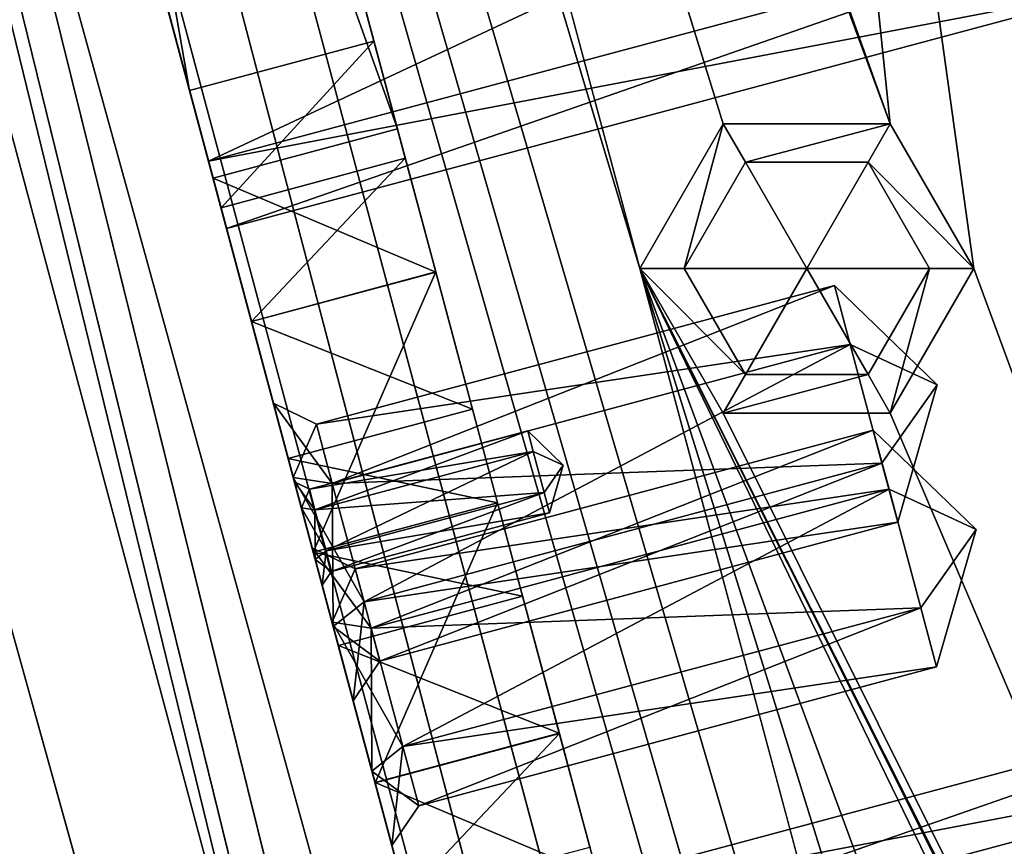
# Model space of a CAD drawing. Header units: inches. Extents: x -12.5 to 12.5, y -27.4 to 0.
# Tile 51 of 136: x -8.8 to -7.7, y -14.5 to -13.6. Entities that reach past the tile are written whole.
import ezdxf

# ---------------------------------------------------------------- set-up
doc = ezdxf.new("R2010")
doc.units = ezdxf.units.IN
doc.header["$LTSCALE"] = 52.148148
doc.header["$MEASUREMENT"] = 0
for name, color, linetype in [('1', 7, 'CONTINUOUS'), ('106', 7, 'CONTINUOUS'), ('109', 7, 'CONTINUOUS'), ('1166', 7, 'CONTINUOUS'), ('120', 7, 'CONTINUOUS'), ('123', 7, 'CONTINUOUS'), ('124', 7, 'CONTINUOUS'), ('128', 7, 'CONTINUOUS'), ('129', 7, 'CONTINUOUS'), ('130', 7, 'CONTINUOUS'), ('138', 7, 'CONTINUOUS'), ('139', 7, 'CONTINUOUS'), ('157', 7, 'CONTINUOUS'), ('158', 7, 'CONTINUOUS'), ('176', 7, 'CONTINUOUS'), ('177', 7, 'CONTINUOUS'), ('194', 7, 'CONTINUOUS'), ('195', 7, 'CONTINUOUS'), ('2', 7, 'CONTINUOUS'), ('20', 7, 'CONTINUOUS'), ('219', 7, 'CONTINUOUS'), ('221', 7, 'CONTINUOUS'), ('395', 7, 'CONTINUOUS'), ('396', 7, 'CONTINUOUS'), ('397', 7, 'CONTINUOUS'), ('398', 7, 'CONTINUOUS'), ('399', 7, 'CONTINUOUS'), ('400', 7, 'CONTINUOUS'), ('443', 7, 'CONTINUOUS'), ('444', 7, 'CONTINUOUS'), ('445', 7, 'CONTINUOUS'), ('446', 7, 'CONTINUOUS'), ('447', 7, 'CONTINUOUS'), ('448', 7, 'CONTINUOUS'), ('593', 7, 'CONTINUOUS'), ('594', 7, 'CONTINUOUS'), ('595', 7, 'CONTINUOUS'), ('596', 7, 'CONTINUOUS'), ('597', 7, 'CONTINUOUS'), ('598', 7, 'CONTINUOUS'), ('6', 7, 'CONTINUOUS'), ('689', 7, 'CONTINUOUS'), ('690', 7, 'CONTINUOUS'), ('691', 7, 'CONTINUOUS'), ('692', 7, 'CONTINUOUS'), ('693', 7, 'CONTINUOUS'), ('694', 7, 'CONTINUOUS'), ('9', 7, 'CONTINUOUS')]:
    doc.layers.add(name, color=color, linetype=linetype)

msp = doc.modelspace()

# ---------------------------------------------------------------- linework, layer by layer
at = {"layer": '1', "linetype": 'Continuous'}
for points in [[(-4.9442, -27.303), (-10.025, -1.988), (-12.2412, -0.07), (-4.9442, -27.303)], [(-9.9625, -2.0963), (-10.025, -1.988), (-4.9442, -27.303), (-9.9625, -2.0963)], [(-9.8375, -2.0963), (-9.9625, -2.0963), (-4.9442, -27.303), (-9.8375, -2.0963)], [(-9.2875, -2.209), (-9.8375, -2.0963), (-4.9442, -27.303), (-9.2875, -2.209)], [(-9.1703, -2.4918), (-9.2875, -2.209), (-4.9442, -27.303), (-9.1703, -2.4918)], [(-8.8655, -3.784), (-9.1703, -2.4918), (-4.9442, -27.303), (-8.8655, -3.784)], [(-8.7483, -4.0668), (-8.8655, -3.784), (-4.9442, -27.303), (-8.7483, -4.0668)], [(-8.4435, -5.359), (-8.7483, -4.0668), (-4.9442, -27.303), (-8.4435, -5.359)], [(-8.3263, -5.6418), (-8.4435, -5.359), (-4.9442, -27.303), (-8.3263, -5.6418)], [(-8.0215, -6.934), (-8.3263, -5.6418), (-4.9442, -27.303), (-8.0215, -6.934)], [(-7.9043, -7.2168), (-8.0215, -6.934), (-4.9442, -27.303), (-7.9043, -7.2168)], [(-7.5995, -8.509), (-7.9043, -7.2168), (-4.9442, -27.303), (-7.5995, -8.509)]]:
    msp.add_3dface(points, dxfattribs=at)
at = {"layer": '106', "color": 9, "linetype": 'Continuous', "true_color": 0xbfc4ba}
for points in [[(-11.9432, -1.1333, -3.07), (-5.1445, -26.5063, -3.07), (-12.1412, -1.1863, -3.07), (-11.9432, -1.1333, -3.07)], [(-12.1412, -1.1863, -3.07), (-5.1445, -26.5063, -3.07), (-5.3425, -26.5593, -3.07), (-12.1412, -1.1863, -3.07)]]:
    msp.add_3dface(points, dxfattribs=at)
at = {"layer": '109', "linetype": 'Continuous'}
for points in [[(-11.9432, -1.1333, -3.3), (-5.1445, -26.5063, -3.3), (-11.9432, -1.1333, -3.07), (-11.9432, -1.1333, -3.3)], [(-5.1445, -26.5063, -3.3), (-5.1445, -26.5063, -3.07), (-11.9432, -1.1333, -3.07), (-5.1445, -26.5063, -3.3)]]:
    msp.add_3dface(points, dxfattribs=at)
at = {"layer": '1166', "linetype": 'Continuous'}
for points in [[(-8.0261, -11.8753, -0.3935), (-7.9831, -11.8638, -0.375), (-6.7908, -16.4856, -0.3935), (-8.0261, -11.8753, -0.3935)], [(-7.9831, -11.8638, -0.375), (-6.7478, -16.4741, -0.375), (-6.7908, -16.4856, -0.3935), (-7.9831, -11.8638, -0.375)], [(-6.8086, -16.4904, -0.438), (-8.044, -11.8801, -0.438), (-8.0261, -11.8753, -0.3935), (-6.8086, -16.4904, -0.438)], [(-6.8086, -16.4904, -0.438), (-8.0261, -11.8753, -0.3935), (-6.7908, -16.4856, -0.3935), (-6.8086, -16.4904, -0.438)]]:
    msp.add_3dface(points, dxfattribs=at)
at = {"layer": '120', "linetype": 'Continuous'}
for points in [[(-5.3425, -26.5593, -3.3), (-12.1412, -1.1863, -3.3), (-5.3425, -26.5593, -3.07), (-5.3425, -26.5593, -3.3)], [(-12.1412, -1.1863, -3.3), (-12.1412, -1.1863, -3.07), (-5.3425, -26.5593, -3.07), (-12.1412, -1.1863, -3.3)]]:
    msp.add_3dface(points, dxfattribs=at)
at = {"layer": '123', "linetype": 'Continuous'}
for points in [[(-5.4393, -27.2804, -2.782), (-12.1072, 0, -2.782), (-12.5, -0.9296, -2.782), (-5.4393, -27.2804, -2.782)], [(-5.3186, -27.373, -2.782), (-4.7726, -27.373, -2.782), (-12.1072, 0, -2.782), (-5.3186, -27.373, -2.782)], [(-5.3186, -27.373, -2.782), (-12.1072, 0, -2.782), (-5.3947, -27.3472, -2.782), (-5.3186, -27.373, -2.782)], [(-12.1072, 0, -2.782), (-5.4393, -27.2804, -2.782), (-5.3947, -27.3472, -2.782), (-12.1072, 0, -2.782)]]:
    msp.add_3dface(points, dxfattribs=at)
at = {"layer": '124', "linetype": 'Continuous'}
for points in [[(-12.26, 0, -2.482), (-4.9254, -27.373, -2.482), (-11.7724, -1.8198, -2.3915), (-12.26, 0, -2.482)], [(-4.9442, -27.303), (-12.2412, -0.07), (-4.9442, -27.303, -0.25), (-4.9442, -27.303)], [(-12.2412, -0.07), (-9.2389, -11.275, -0.3911), (-8.4367, -14.2689, -0.3911), (-12.2412, -0.07)], [(-8.3949, -14.4249, -0.3911), (-12.2412, -0.07), (-8.4367, -14.2689, -0.3911), (-8.3949, -14.4249, -0.3911)], [(-12.2412, -0.07), (-8.3949, -14.4249, -0.3911), (-7.5927, -17.4188, -0.3911), (-12.2412, -0.07)], [(-7.5509, -17.5748, -0.3911), (-12.2412, -0.07), (-7.5927, -17.4188, -0.3911), (-7.5509, -17.5748, -0.3911)], [(-12.2412, -0.07), (-7.5509, -17.5748, -0.3911), (-6.7486, -20.5687, -0.3911), (-12.2412, -0.07)], [(-6.7068, -20.7247, -0.3911), (-12.2412, -0.07), (-6.7486, -20.5687, -0.3911), (-6.7068, -20.7247, -0.3911)], [(-12.2412, -0.07), (-6.7068, -20.7247, -0.3911), (-5.9046, -23.7186, -0.3911), (-12.2412, -0.07)], [(-5.8628, -23.8745, -0.3911), (-12.2412, -0.07), (-5.9046, -23.7186, -0.3911), (-5.8628, -23.8745, -0.3911)], [(-12.2412, -0.07), (-5.8628, -23.8745, -0.3911), (-5.0606, -26.8684, -0.3911), (-12.2412, -0.07)], [(-5.0188, -27.0244, -0.3911), (-12.2412, -0.07), (-5.0606, -26.8684, -0.3911), (-5.0188, -27.0244, -0.3911)], [(-12.2412, -0.07), (-5.0188, -27.0244, -0.3911), (-4.9777, -27.178, -0.25), (-12.2412, -0.07)], [(-4.9442, -27.303, -0.25), (-12.2412, -0.07), (-4.9777, -27.178, -0.25), (-4.9442, -27.303, -0.25)], [(-11.7724, -1.8198, -2.3915), (-4.9254, -27.373, -2.482), (-11.7579, -1.8739, -2.3915), (-11.7724, -1.8198, -2.3915)], [(-11.7579, -1.8739, -2.3915), (-4.9254, -27.373, -2.482), (-10.1206, -7.9843, -2.3915), (-11.7579, -1.8739, -2.3915)], [(-10.1206, -7.9843, -2.3915), (-4.9254, -27.373, -2.482), (-10.1061, -8.0384, -2.3915), (-10.1206, -7.9843, -2.3915)], [(-10.1061, -8.0384, -2.3915), (-4.9254, -27.373, -2.482), (-8.4688, -14.1489, -2.3915), (-10.1061, -8.0384, -2.3915)], [(-10.0989, -8.0655, -2.343), (-10.1061, -8.0384, -2.3915), (-8.4688, -14.1489, -2.3915), (-10.0989, -8.0655, -2.343)], [(-9.9736, -8.533, -2.225), (-10.0989, -8.0655, -2.343), (-8.4688, -14.1489, -2.3915), (-9.9736, -8.533, -2.225)], [(-9.456, -10.4648, -2.225), (-9.9736, -8.533, -2.225), (-8.4688, -14.1489, -2.3915), (-9.456, -10.4648, -2.225)], [(-9.1296, -11.6829, -2.225), (-9.456, -10.4648, -2.225), (-8.4688, -14.1489, -2.3915), (-9.1296, -11.6829, -2.225)], [(-9.2389, -11.275, -0.3911), (-9.218, -11.353, -0.531), (-8.5614, -13.8034, -1.03), (-9.2389, -11.275, -0.3911)], [(-9.2389, -11.275, -0.3911), (-8.4576, -14.1909, -0.531), (-8.4367, -14.2689, -0.3911), (-9.2389, -11.275, -0.3911)], [(-8.4576, -14.1909, -0.531), (-9.2389, -11.275, -0.3911), (-8.4773, -14.1172, -0.7261), (-8.4576, -14.1909, -0.531)], [(-9.2389, -11.275, -0.3911), (-8.4982, -14.0392, -0.866), (-8.4773, -14.1172, -0.7261), (-9.2389, -11.275, -0.3911)], [(-8.4982, -14.0392, -0.866), (-9.2389, -11.275, -0.3911), (-8.5211, -13.9536, -1.0463), (-8.4982, -14.0392, -0.866)], [(-8.5211, -13.9536, -1.0463), (-9.2389, -11.275, -0.3911), (-8.5614, -13.8034, -1.03), (-8.5211, -13.9536, -1.0463)], [(-8.5614, -13.8034, -1.03), (-9.218, -11.353, -0.531), (-9.1954, -11.4373, -1.03), (-8.5614, -13.8034, -1.03)], [(-8.586, -13.7117, -1.53), (-9.1708, -11.5289, -1.53), (-8.6119, -13.6147, -1.725), (-8.586, -13.7117, -1.53)], [(-8.6119, -13.6147, -2.225), (-9.1296, -11.6829, -2.225), (-8.4688, -14.1489, -2.3915), (-8.6119, -13.6147, -2.225)], [(-8.586, -13.7117, -1.53), (-8.6119, -13.6147, -1.725), (-8.5662, -13.7855, -1.7982), (-8.586, -13.7117, -1.53)], [(-8.5662, -13.7855, -2.1518), (-8.6119, -13.6147, -2.225), (-8.4688, -14.1489, -2.3915), (-8.5662, -13.7855, -2.1518)], [(-8.5531, -13.8344, -1.5408), (-8.586, -13.7117, -1.53), (-8.5662, -13.7855, -1.7982), (-8.5531, -13.8344, -1.5408)], [(-8.5472, -13.8562, -1.975), (-8.5531, -13.8344, -1.5408), (-8.5662, -13.7855, -1.7982), (-8.5472, -13.8562, -1.975)], [(-8.5472, -13.8562, -1.975), (-8.5662, -13.7855, -2.1518), (-8.4688, -14.1489, -2.3915), (-8.5472, -13.8562, -1.975)], [(-8.5212, -13.9535, -1.573), (-8.5531, -13.8344, -1.5408), (-8.5472, -13.8562, -1.975), (-8.5212, -13.9535, -1.573)], [(-8.5212, -13.9535, -1.573), (-8.5472, -13.8562, -1.975), (-8.4761, -14.1218, -2.343), (-8.5212, -13.9535, -1.573)], [(-8.4761, -14.1218, -2.343), (-8.5472, -13.8562, -1.975), (-8.4688, -14.1489, -2.3915), (-8.4761, -14.1218, -2.343)], [(-8.4564, -14.1952, -1.616), (-8.5212, -13.9535, -1.573), (-8.4688, -14.1489, -2.2945), (-8.4564, -14.1952, -1.616)], [(-8.5212, -13.9535, -1.573), (-8.4761, -14.1218, -2.343), (-8.4688, -14.1489, -2.2945), (-8.5212, -13.9535, -1.573)], [(-8.4826, -14.0973, -1.0945), (-8.4982, -14.0392, -0.866), (-8.5211, -13.9536, -1.0463), (-8.4826, -14.0973, -1.0945)], [(-8.4773, -14.1172, -1.0059), (-8.4982, -14.0392, -0.866), (-8.4826, -14.0973, -1.0945), (-8.4773, -14.1172, -1.0059)], [(-8.4564, -14.1952, -1.116), (-8.4773, -14.1172, -1.0059), (-8.4826, -14.0973, -1.0945), (-8.4564, -14.1952, -1.116)], [(-8.4355, -14.2732, -0.7261), (-8.4576, -14.1909, -0.531), (-8.4773, -14.1172, -0.7261), (-8.4355, -14.2732, -0.7261)], [(-8.4355, -14.2732, -1.0059), (-8.4773, -14.1172, -1.0059), (-8.4564, -14.1952, -1.116), (-8.4355, -14.2732, -1.0059)], [(-8.4688, -14.1489, -2.3915), (-4.9254, -27.373, -2.482), (-8.4543, -14.203, -2.3915), (-8.4688, -14.1489, -2.3915)], [(-8.4543, -14.203, -2.2945), (-8.4564, -14.1952, -1.616), (-8.4688, -14.1489, -2.2945), (-8.4543, -14.203, -2.2945)], [(-8.4367, -14.2689, -0.6709), (-8.4576, -14.1909, -0.531), (-8.4355, -14.2732, -0.7261), (-8.4367, -14.2689, -0.6709)], [(-8.3916, -14.437, -1.573), (-8.4564, -14.1952, -1.616), (-8.4471, -14.23, -2.343), (-8.3916, -14.437, -1.573)], [(-8.4471, -14.23, -2.343), (-8.4564, -14.1952, -1.616), (-8.4543, -14.203, -2.2945), (-8.4471, -14.23, -2.343)], [(-8.4301, -14.2932, -1.0945), (-8.4355, -14.2732, -1.0059), (-8.4564, -14.1952, -1.116), (-8.4301, -14.2932, -1.0945)], [(-8.4543, -14.203, -2.3915), (-4.9254, -27.373, -2.482), (-8.4471, -14.23, -2.343), (-8.4543, -14.203, -2.3915)], [(-8.4471, -14.23, -2.343), (-4.9254, -27.373, -2.482), (-6.817, -20.3134, -2.3915), (-8.4471, -14.23, -2.343)], [(-8.3503, -14.5913, -1.975), (-8.3916, -14.437, -1.573), (-8.4471, -14.23, -2.343), (-8.3503, -14.5913, -1.975)], [(-8.3313, -14.662, -2.1518), (-8.3503, -14.5913, -1.975), (-8.4471, -14.23, -2.343), (-8.3313, -14.662, -2.1518)], [(-8.2856, -14.8328, -2.225), (-8.3313, -14.662, -2.1518), (-8.4471, -14.23, -2.343), (-8.2856, -14.8328, -2.225)], [(-8.2856, -14.8328, -2.225), (-8.4471, -14.23, -2.343), (-6.817, -20.3134, -2.3915), (-8.2856, -14.8328, -2.225)], [(-8.3949, -14.4249, -0.6709), (-8.4367, -14.2689, -0.6709), (-8.4146, -14.3512, -0.866), (-8.3949, -14.4249, -0.6709)], [(-8.4146, -14.3512, -0.866), (-8.4367, -14.2689, -0.6709), (-8.4355, -14.2732, -0.7261), (-8.4146, -14.3512, -0.866)], [(-8.4146, -14.3512, -0.866), (-8.4355, -14.2732, -1.0059), (-8.4301, -14.2932, -1.0945), (-8.4146, -14.3512, -0.866)], [(-8.3916, -14.4369, -1.0463), (-8.4146, -14.3512, -0.866), (-8.4301, -14.2932, -1.0945), (-8.3916, -14.4369, -1.0463)], [(-8.3949, -14.4249, -0.6709), (-8.4146, -14.3512, -0.866), (-8.3916, -14.4369, -1.0463), (-8.3949, -14.4249, -0.6709)], [(-8.374, -14.5029, -0.531), (-8.3949, -14.4249, -0.6709), (-8.3916, -14.4369, -1.0463), (-8.374, -14.5029, -0.531)], [(-8.3949, -14.4249, -0.3911), (-8.374, -14.5029, -0.531), (-7.7174, -16.9532, -1.03), (-8.3949, -14.4249, -0.3911)], [(-8.3949, -14.4249, -0.3911), (-7.6136, -17.3408, -0.531), (-7.5927, -17.4188, -0.3911), (-8.3949, -14.4249, -0.3911)], [(-7.6136, -17.3408, -0.531), (-8.3949, -14.4249, -0.3911), (-7.6333, -17.2671, -0.7261), (-7.6136, -17.3408, -0.531)], [(-8.3949, -14.4249, -0.3911), (-7.6542, -17.1891, -0.866), (-7.6333, -17.2671, -0.7261), (-8.3949, -14.4249, -0.3911)], [(-7.6542, -17.1891, -0.866), (-8.3949, -14.4249, -0.3911), (-7.6771, -17.1035, -1.0463), (-7.6542, -17.1891, -0.866)], [(-7.6771, -17.1035, -1.0463), (-8.3949, -14.4249, -0.3911), (-7.7174, -16.9532, -1.03), (-7.6771, -17.1035, -1.0463)], [(-8.3514, -14.5871, -1.03), (-8.374, -14.5029, -0.531), (-8.3916, -14.4369, -1.0463), (-8.3514, -14.5871, -1.03)], [(-8.3597, -14.5561, -1.5408), (-8.3916, -14.437, -1.573), (-8.3503, -14.5913, -1.975), (-8.3597, -14.5561, -1.5408)], [(-7.7174, -16.9532, -1.03), (-8.374, -14.5029, -0.531), (-8.3514, -14.5871, -1.03), (-7.7174, -16.9532, -1.03)]]:
    msp.add_3dface(points, dxfattribs=at)
at = {"layer": '128', "color": 253, "linetype": 'Continuous', "true_color": 0xaab2c4}
for points in [[(-4.7726, -27.373, -2.782), (-4.7726, -27.373, -2.482), (-12.1072, 0, -2.482), (-4.7726, -27.373, -2.782)], [(-4.7726, -27.373, -2.782), (-12.1072, 0, -2.482), (-12.1072, 0, -2.782), (-4.7726, -27.373, -2.782)]]:
    msp.add_3dface(points, dxfattribs=at)
at = {"layer": '129', "linetype": 'Continuous'}
for points in [[(-4.9254, -27.373, -2.482), (-12.26, 0, -2.482), (-12.1072, 0, -2.482), (-4.9254, -27.373, -2.482)], [(-4.7726, -27.373, -2.482), (-4.9254, -27.373, -2.482), (-12.1072, 0, -2.482), (-4.7726, -27.373, -2.482)]]:
    msp.add_3dface(points, dxfattribs=at)
at = {"layer": '130', "color": 253, "linetype": 'Continuous', "true_color": 0xaab2c4}
for points in [[(-8.3682, -13.7516, -1.03), (-9.0022, -11.3855, -1.03), (-8.3928, -13.6599, -1.53), (-8.3682, -13.7516, -1.03)], [(-8.3928, -13.6599, -1.53), (-9.0022, -11.3855, -1.03), (-8.9777, -11.4771, -1.53), (-8.3928, -13.6599, -1.53)], [(-8.3599, -13.7826, -1.5408), (-8.3682, -13.7516, -1.03), (-8.3928, -13.6599, -1.53), (-8.3599, -13.7826, -1.5408)], [(-8.328, -13.9018, -1.0463), (-8.3682, -13.7516, -1.03), (-8.328, -13.9017, -1.573), (-8.328, -13.9018, -1.0463)], [(-8.328, -13.9017, -1.573), (-8.3682, -13.7516, -1.03), (-8.3599, -13.7826, -1.5408), (-8.328, -13.9017, -1.573)], [(-8.2632, -14.1435, -1.616), (-8.328, -13.9018, -1.0463), (-8.328, -13.9017, -1.573), (-8.2632, -14.1435, -1.616)], [(-8.2895, -14.0455, -1.0945), (-8.328, -13.9018, -1.0463), (-8.2632, -14.1435, -1.616), (-8.2895, -14.0455, -1.0945)], [(-8.2632, -14.1435, -1.116), (-8.2895, -14.0455, -1.0945), (-8.2632, -14.1435, -1.616), (-8.2632, -14.1435, -1.116)], [(-8.237, -14.2415, -1.0945), (-8.2632, -14.1435, -1.116), (-8.1984, -14.3853, -1.573), (-8.237, -14.2415, -1.0945)], [(-8.1984, -14.3853, -1.573), (-8.2632, -14.1435, -1.116), (-8.2632, -14.1435, -1.616), (-8.1984, -14.3853, -1.573)], [(-8.1985, -14.3851, -1.0463), (-8.237, -14.2415, -1.0945), (-8.1984, -14.3853, -1.573), (-8.1985, -14.3851, -1.0463)], [(-8.1582, -14.5354, -1.03), (-8.1985, -14.3851, -1.0463), (-8.1665, -14.5044, -1.5408), (-8.1582, -14.5354, -1.03)], [(-8.1665, -14.5044, -1.5408), (-8.1985, -14.3851, -1.0463), (-8.1984, -14.3853, -1.573), (-8.1665, -14.5044, -1.5408)]]:
    msp.add_3dface(points, dxfattribs=at)
at = {"layer": '138', "linetype": 'Continuous'}
for points in [[(-9.1708, -11.5289, -1.53), (-8.586, -13.7117, -1.53), (-8.9777, -11.4771, -1.53), (-9.1708, -11.5289, -1.53)], [(-8.586, -13.7117, -1.53), (-8.3928, -13.6599, -1.53), (-8.9777, -11.4771, -1.53), (-8.586, -13.7117, -1.53)]]:
    msp.add_3dface(points, dxfattribs=at)
at = {"layer": '139', "linetype": 'Continuous'}
for points in [[(-8.5212, -13.9535, -1.573), (-8.4564, -14.1952, -1.616), (-8.328, -13.9017, -1.573), (-8.5212, -13.9535, -1.573)], [(-8.4564, -14.1952, -1.616), (-8.2632, -14.1435, -1.616), (-8.328, -13.9017, -1.573), (-8.4564, -14.1952, -1.616)], [(-8.4564, -14.1952, -1.616), (-8.3916, -14.437, -1.573), (-8.2632, -14.1435, -1.616), (-8.4564, -14.1952, -1.616)], [(-8.3916, -14.437, -1.573), (-8.1984, -14.3853, -1.573), (-8.2632, -14.1435, -1.616), (-8.3916, -14.437, -1.573)]]:
    msp.add_3dface(points, dxfattribs=at)
at = {"layer": '157', "linetype": 'Continuous'}
for points in [[(-8.4826, -14.0973, -1.0945), (-8.2895, -14.0455, -1.0945), (-8.2632, -14.1435, -1.116), (-8.4826, -14.0973, -1.0945)], [(-8.4564, -14.1952, -1.116), (-8.4826, -14.0973, -1.0945), (-8.2632, -14.1435, -1.116), (-8.4564, -14.1952, -1.116)], [(-8.4564, -14.1952, -1.116), (-8.2632, -14.1435, -1.116), (-8.237, -14.2415, -1.0945), (-8.4564, -14.1952, -1.116)], [(-8.4301, -14.2932, -1.0945), (-8.4564, -14.1952, -1.116), (-8.237, -14.2415, -1.0945), (-8.4301, -14.2932, -1.0945)]]:
    msp.add_3dface(points, dxfattribs=at)
at = {"layer": '158', "linetype": 'Continuous'}
for points in [[(-9.1954, -11.4373, -1.03), (-9.0022, -11.3855, -1.03), (-8.3682, -13.7516, -1.03), (-9.1954, -11.4373, -1.03)], [(-8.5614, -13.8034, -1.03), (-9.1954, -11.4373, -1.03), (-8.3682, -13.7516, -1.03), (-8.5614, -13.8034, -1.03)]]:
    msp.add_3dface(points, dxfattribs=at)
at = {"layer": '176', "linetype": 'Continuous'}
for points in [[(-8.5614, -13.8034, -1.03), (-8.3682, -13.7516, -1.03), (-8.328, -13.9018, -1.0463), (-8.5614, -13.8034, -1.03)], [(-8.5211, -13.9536, -1.0463), (-8.5614, -13.8034, -1.03), (-8.328, -13.9018, -1.0463), (-8.5211, -13.9536, -1.0463)], [(-8.5211, -13.9536, -1.0463), (-8.328, -13.9018, -1.0463), (-8.2895, -14.0455, -1.0945), (-8.5211, -13.9536, -1.0463)], [(-8.4826, -14.0973, -1.0945), (-8.5211, -13.9536, -1.0463), (-8.2895, -14.0455, -1.0945), (-8.4826, -14.0973, -1.0945)]]:
    msp.add_3dface(points, dxfattribs=at)
at = {"layer": '177', "linetype": 'Continuous'}
for points in [[(-8.4301, -14.2932, -1.0945), (-8.237, -14.2415, -1.0945), (-8.1985, -14.3851, -1.0463), (-8.4301, -14.2932, -1.0945)], [(-8.3916, -14.4369, -1.0463), (-8.4301, -14.2932, -1.0945), (-8.1985, -14.3851, -1.0463), (-8.3916, -14.4369, -1.0463)], [(-8.3916, -14.4369, -1.0463), (-8.1985, -14.3851, -1.0463), (-8.1582, -14.5354, -1.03), (-8.3916, -14.4369, -1.0463)], [(-8.3514, -14.5871, -1.03), (-8.3916, -14.4369, -1.0463), (-8.1582, -14.5354, -1.03), (-8.3514, -14.5871, -1.03)]]:
    msp.add_3dface(points, dxfattribs=at)
at = {"layer": '194', "linetype": 'Continuous'}
for points in [[(-8.586, -13.7117, -1.53), (-8.5531, -13.8344, -1.5408), (-8.3928, -13.6599, -1.53), (-8.586, -13.7117, -1.53)], [(-8.5531, -13.8344, -1.5408), (-8.3599, -13.7826, -1.5408), (-8.3928, -13.6599, -1.53), (-8.5531, -13.8344, -1.5408)], [(-8.5531, -13.8344, -1.5408), (-8.5212, -13.9535, -1.573), (-8.3599, -13.7826, -1.5408), (-8.5531, -13.8344, -1.5408)], [(-8.5212, -13.9535, -1.573), (-8.328, -13.9017, -1.573), (-8.3599, -13.7826, -1.5408), (-8.5212, -13.9535, -1.573)]]:
    msp.add_3dface(points, dxfattribs=at)
at = {"layer": '195', "linetype": 'Continuous'}
for points in [[(-8.3916, -14.437, -1.573), (-8.3597, -14.5561, -1.5408), (-8.1984, -14.3853, -1.573), (-8.3916, -14.437, -1.573)], [(-8.3597, -14.5561, -1.5408), (-8.1665, -14.5044, -1.5408), (-8.1984, -14.3853, -1.573), (-8.3597, -14.5561, -1.5408)]]:
    msp.add_3dface(points, dxfattribs=at)
at = {"layer": '2', "linetype": 'Continuous'}
for points in [[(-12.1412, -1.1863, -3.3), (-5.3425, -26.5593, -3.3), (-12.5, -0.9296, -3.3), (-12.1412, -1.1863, -3.3)], [(-12.5, -0.9296, -3.3), (-5.3425, -26.5593, -3.3), (-5.4393, -27.2804, -3.3), (-12.5, -0.9296, -3.3)], [(-5.1445, -26.5063, -3.3), (-11.9432, -1.1333, -3.3), (-5.581, -23.348, -3.3), (-5.1445, -26.5063, -3.3)], [(-11.9432, -1.1333, -3.3), (-8.958, -10.748, -3.3), (-8.114, -13.898, -3.3), (-11.9432, -1.1333, -3.3)], [(-11.9432, -1.1333, -3.3), (-8.114, -13.898, -3.3), (-7.27, -17.048, -3.3), (-11.9432, -1.1333, -3.3)], [(-11.9432, -1.1333, -3.3), (-7.27, -17.048, -3.3), (-6.426, -20.198, -3.3), (-11.9432, -1.1333, -3.3)], [(-11.9432, -1.1333, -3.3), (-6.426, -20.198, -3.3), (-5.581, -23.348, -3.3), (-11.9432, -1.1333, -3.3)], [(-8.958, -10.748, -3.3), (-8.8705, -10.8996, -3.3), (-7.8515, -13.7464, -3.3), (-8.958, -10.748, -3.3)], [(-8.114, -13.898, -3.3), (-8.958, -10.748, -3.3), (-8.0265, -13.7464, -3.3), (-8.114, -13.898, -3.3)], [(-8.0265, -13.7464, -3.3), (-8.958, -10.748, -3.3), (-7.8515, -13.7464, -3.3), (-8.0265, -13.7464, -3.3)], [(-8.8705, -10.8996, -3.3), (-8.044, -11.8801, -3.3), (-7.8515, -13.7464, -3.3), (-8.8705, -10.8996, -3.3)], [(-8.044, -11.8801, -3.3), (-6.8086, -16.4904, -3.3), (-7.764, -13.898, -3.3), (-8.044, -11.8801, -3.3)], [(-8.044, -11.8801, -3.3), (-7.764, -13.898, -3.3), (-7.8515, -13.7464, -3.3), (-8.044, -11.8801, -3.3)], [(-6.7995, -16.5207, -3.3), (-6.7503, -16.7042, -3.3), (-8.114, -13.898, -3.3), (-6.7995, -16.5207, -3.3)], [(-8.114, -13.898, -3.3), (-6.7503, -16.7042, -3.3), (-7.0075, -16.8964, -3.3), (-8.114, -13.898, -3.3)], [(-6.8043, -16.5056, -3.3), (-6.7995, -16.5207, -3.3), (-8.114, -13.898, -3.3), (-6.8043, -16.5056, -3.3)], [(-6.8086, -16.4904, -3.3), (-6.8043, -16.5056, -3.3), (-8.114, -13.898, -3.3), (-6.8086, -16.4904, -3.3)], [(-8.0265, -14.0496, -3.3), (-6.8086, -16.4904, -3.3), (-8.114, -13.898, -3.3), (-8.0265, -14.0496, -3.3)], [(-7.27, -17.048, -3.3), (-8.114, -13.898, -3.3), (-7.1825, -16.8964, -3.3), (-7.27, -17.048, -3.3)], [(-7.1825, -16.8964, -3.3), (-8.114, -13.898, -3.3), (-7.0075, -16.8964, -3.3), (-7.1825, -16.8964, -3.3)], [(-7.764, -13.898, -3.3), (-6.8086, -16.4904, -3.3), (-7.8515, -14.0496, -3.3), (-7.764, -13.898, -3.3)], [(-7.8515, -14.0496, -3.3), (-6.8086, -16.4904, -3.3), (-8.0265, -14.0496, -3.3), (-7.8515, -14.0496, -3.3)]]:
    msp.add_3dface(points, dxfattribs=at)
at = {"layer": '20', "linetype": 'Continuous'}
for points in [[(-6.8086, -16.4904, -3.3), (-8.044, -11.8801, -3.3), (-6.8086, -16.4904, -2.225), (-6.8086, -16.4904, -3.3)], [(-8.044, -11.8801, -3.3), (-7.6026, -13.5273, -2.1518), (-7.3867, -14.3331, -1.975), (-8.044, -11.8801, -3.3)], [(-6.8086, -16.4904, -2.225), (-8.044, -11.8801, -3.3), (-7.322, -14.5746, -2.225), (-6.8086, -16.4904, -2.225)], [(-7.322, -14.5746, -2.225), (-8.044, -11.8801, -3.3), (-7.3677, -14.4038, -2.1518), (-7.322, -14.5746, -2.225)], [(-7.3677, -14.4038, -2.1518), (-8.044, -11.8801, -3.3), (-7.3867, -14.3331, -1.975), (-7.3677, -14.4038, -2.1518)], [(-8.044, -11.8801, -1.725), (-8.044, -11.8801, -0.438), (-6.8086, -16.4904, -0.438), (-8.044, -11.8801, -1.725)], [(-7.6483, -13.3565, -1.725), (-8.044, -11.8801, -1.725), (-6.8086, -16.4904, -0.438), (-7.6483, -13.3565, -1.725)]]:
    msp.add_3dface(points, dxfattribs=at)
at = {"layer": '219', "linetype": 'Continuous'}
for points in [[(-7.6483, -13.3565, -2.225), (-8.6119, -13.6147, -2.225), (-8.5662, -13.7855, -2.1518), (-7.6483, -13.3565, -2.225)], [(-7.6026, -13.5273, -2.1518), (-7.6483, -13.3565, -2.225), (-8.5662, -13.7855, -2.1518), (-7.6026, -13.5273, -2.1518)], [(-8.6119, -13.6147, -1.725), (-7.6026, -13.5273, -1.7982), (-8.5662, -13.7855, -1.7982), (-8.6119, -13.6147, -1.725)], [(-7.6026, -13.5273, -1.7982), (-7.5836, -13.598, -1.975), (-8.5662, -13.7855, -1.7982), (-7.6026, -13.5273, -1.7982)], [(-7.6026, -13.5273, -2.1518), (-8.5662, -13.7855, -2.1518), (-8.5472, -13.8562, -1.975), (-7.6026, -13.5273, -2.1518)], [(-7.5836, -13.598, -1.975), (-7.6026, -13.5273, -2.1518), (-8.5472, -13.8562, -1.975), (-7.5836, -13.598, -1.975)], [(-7.5836, -13.598, -1.975), (-8.5472, -13.8562, -1.975), (-8.5662, -13.7855, -1.7982), (-7.5836, -13.598, -1.975)]]:
    msp.add_3dface(points, dxfattribs=at)
at = {"layer": '221', "linetype": 'Continuous'}
for points in [[(-7.3867, -14.3331, -1.975), (-7.3677, -14.4038, -1.7982), (-8.3503, -14.5913, -1.975), (-7.3867, -14.3331, -1.975)], [(-7.3867, -14.3331, -1.975), (-8.3503, -14.5913, -1.975), (-8.3313, -14.662, -2.1518), (-7.3867, -14.3331, -1.975)], [(-7.3677, -14.4038, -2.1518), (-7.3867, -14.3331, -1.975), (-8.3313, -14.662, -2.1518), (-7.3677, -14.4038, -2.1518)], [(-7.3677, -14.4038, -1.7982), (-8.3313, -14.662, -1.7982), (-8.3503, -14.5913, -1.975), (-7.3677, -14.4038, -1.7982)], [(-7.3677, -14.4038, -2.1518), (-8.3313, -14.662, -2.1518), (-8.2856, -14.8328, -2.225), (-7.3677, -14.4038, -2.1518)], [(-7.3677, -14.4038, -1.7982), (-7.322, -14.5746, -1.725), (-8.3313, -14.662, -1.7982), (-7.3677, -14.4038, -1.7982)], [(-7.322, -14.5746, -2.225), (-7.3677, -14.4038, -2.1518), (-8.2856, -14.8328, -2.225), (-7.322, -14.5746, -2.225)]]:
    msp.add_3dface(points, dxfattribs=at)
at = {"layer": '395', "linetype": 'Continuous'}
for points in [[(-7.8528, -14.1295, -0.6423), (-7.7616, -14.1716, -0.531), (-7.8695, -14.0675, -0.531), (-7.8528, -14.1295, -0.6423)], [(-7.8196, -14.2537, -0.6423), (-7.7616, -14.1716, -0.531), (-7.8528, -14.1295, -0.6423), (-7.8196, -14.2537, -0.6423)], [(-7.8029, -14.3157, -0.531), (-7.7616, -14.1716, -0.531), (-7.8196, -14.2537, -0.6423), (-7.8029, -14.3157, -0.531)]]:
    msp.add_3dface(points, dxfattribs=at)
at = {"layer": '396', "linetype": 'Continuous'}
for points in [[(-8.3957, -14.275, -0.6423), (-7.8695, -14.0675, -0.531), (-8.4124, -14.2129, -0.531), (-8.3957, -14.275, -0.6423)], [(-7.8528, -14.1295, -0.6423), (-7.8695, -14.0675, -0.531), (-8.3957, -14.275, -0.6423), (-7.8528, -14.1295, -0.6423)], [(-8.3625, -14.3991, -0.6423), (-7.8528, -14.1295, -0.6423), (-8.3957, -14.275, -0.6423), (-8.3625, -14.3991, -0.6423)], [(-7.8196, -14.2537, -0.6423), (-7.8528, -14.1295, -0.6423), (-8.3625, -14.3991, -0.6423), (-7.8196, -14.2537, -0.6423)], [(-8.3458, -14.4612, -0.531), (-7.8196, -14.2537, -0.6423), (-8.3625, -14.3991, -0.6423), (-8.3458, -14.4612, -0.531)], [(-7.8029, -14.3157, -0.531), (-7.8196, -14.2537, -0.6423), (-8.3458, -14.4612, -0.531), (-7.8029, -14.3157, -0.531)]]:
    msp.add_3dface(points, dxfattribs=at)
at = {"layer": '397', "linetype": 'Continuous'}
for points in [[(-8.4576, -14.1909, -0.531), (-8.4367, -14.2689, -0.6709), (-8.4124, -14.2129, -0.531), (-8.4576, -14.1909, -0.531)], [(-8.4367, -14.2689, -0.6709), (-8.3957, -14.275, -0.6423), (-8.4124, -14.2129, -0.531), (-8.4367, -14.2689, -0.6709)], [(-8.4367, -14.2689, -0.6709), (-8.3949, -14.4249, -0.6709), (-8.3957, -14.275, -0.6423), (-8.4367, -14.2689, -0.6709)], [(-8.3949, -14.4249, -0.6709), (-8.3625, -14.3991, -0.6423), (-8.3957, -14.275, -0.6423), (-8.3949, -14.4249, -0.6709)], [(-8.3949, -14.4249, -0.6709), (-8.374, -14.5029, -0.531), (-8.3625, -14.3991, -0.6423), (-8.3949, -14.4249, -0.6709)], [(-8.374, -14.5029, -0.531), (-8.3458, -14.4612, -0.531), (-8.3625, -14.3991, -0.6423), (-8.374, -14.5029, -0.531)]]:
    msp.add_3dface(points, dxfattribs=at)
at = {"layer": '398', "linetype": 'Continuous'}
for points in [[(-7.8695, -14.0675, -0.531), (-7.7616, -14.1716, -0.531), (-7.8528, -14.1295, -0.4197), (-7.8695, -14.0675, -0.531)], [(-7.8528, -14.1295, -0.4197), (-7.7616, -14.1716, -0.531), (-7.8196, -14.2537, -0.4197), (-7.8528, -14.1295, -0.4197)], [(-7.7616, -14.1716, -0.531), (-7.8029, -14.3157, -0.531), (-7.8196, -14.2537, -0.4197), (-7.7616, -14.1716, -0.531)]]:
    msp.add_3dface(points, dxfattribs=at)
at = {"layer": '399', "linetype": 'Continuous'}
for points in [[(-8.4124, -14.2129, -0.531), (-7.8695, -14.0675, -0.531), (-7.8528, -14.1295, -0.4197), (-8.4124, -14.2129, -0.531)], [(-8.4124, -14.2129, -0.531), (-7.8528, -14.1295, -0.4197), (-8.3957, -14.275, -0.4197), (-8.4124, -14.2129, -0.531)], [(-7.8528, -14.1295, -0.4197), (-7.8196, -14.2537, -0.4197), (-8.3957, -14.275, -0.4197), (-7.8528, -14.1295, -0.4197)], [(-8.3957, -14.275, -0.4197), (-7.8196, -14.2537, -0.4197), (-8.3625, -14.3991, -0.4197), (-8.3957, -14.275, -0.4197)], [(-7.8196, -14.2537, -0.4197), (-7.8029, -14.3157, -0.531), (-8.3625, -14.3991, -0.4197), (-7.8196, -14.2537, -0.4197)], [(-7.8029, -14.3157, -0.531), (-8.3458, -14.4612, -0.531), (-8.3625, -14.3991, -0.4197), (-7.8029, -14.3157, -0.531)]]:
    msp.add_3dface(points, dxfattribs=at)
at = {"layer": '400', "linetype": 'Continuous'}
for points in [[(-8.4367, -14.2689, -0.3911), (-8.4576, -14.1909, -0.531), (-8.3957, -14.275, -0.4197), (-8.4367, -14.2689, -0.3911)], [(-8.4576, -14.1909, -0.531), (-8.4124, -14.2129, -0.531), (-8.3957, -14.275, -0.4197), (-8.4576, -14.1909, -0.531)], [(-8.3949, -14.4249, -0.3911), (-8.4367, -14.2689, -0.3911), (-8.3625, -14.3991, -0.4197), (-8.3949, -14.4249, -0.3911)], [(-8.4367, -14.2689, -0.3911), (-8.3957, -14.275, -0.4197), (-8.3625, -14.3991, -0.4197), (-8.4367, -14.2689, -0.3911)], [(-8.3458, -14.4612, -0.531), (-8.3949, -14.4249, -0.3911), (-8.3625, -14.3991, -0.4197), (-8.3458, -14.4612, -0.531)], [(-8.374, -14.5029, -0.531), (-8.3949, -14.4249, -0.3911), (-8.3458, -14.4612, -0.531), (-8.374, -14.5029, -0.531)]]:
    msp.add_3dface(points, dxfattribs=at)
at = {"layer": '443', "linetype": 'Continuous'}
for points in [[(-7.8935, -13.9779, -0.9773), (-7.8023, -14.02, -0.866), (-7.9101, -13.9158, -0.866), (-7.8935, -13.9779, -0.9773)], [(-7.8602, -14.102, -0.9773), (-7.8023, -14.02, -0.866), (-7.8935, -13.9779, -0.9773), (-7.8602, -14.102, -0.9773)], [(-7.8436, -14.1641, -0.866), (-7.8023, -14.02, -0.866), (-7.8602, -14.102, -0.9773), (-7.8436, -14.1641, -0.866)]]:
    msp.add_3dface(points, dxfattribs=at)
at = {"layer": '444', "linetype": 'Continuous'}
for points in [[(-8.4364, -14.1234, -0.9773), (-7.9101, -13.9158, -0.866), (-8.453, -14.0613, -0.866), (-8.4364, -14.1234, -0.9773)], [(-7.8935, -13.9779, -0.9773), (-7.9101, -13.9158, -0.866), (-8.4364, -14.1234, -0.9773), (-7.8935, -13.9779, -0.9773)], [(-8.4031, -14.2475, -0.9773), (-7.8935, -13.9779, -0.9773), (-8.4364, -14.1234, -0.9773), (-8.4031, -14.2475, -0.9773)], [(-7.8602, -14.102, -0.9773), (-7.8935, -13.9779, -0.9773), (-8.4031, -14.2475, -0.9773), (-7.8602, -14.102, -0.9773)], [(-8.3865, -14.3095, -0.866), (-7.8602, -14.102, -0.9773), (-8.4031, -14.2475, -0.9773), (-8.3865, -14.3095, -0.866)], [(-7.8436, -14.1641, -0.866), (-7.8602, -14.102, -0.9773), (-8.3865, -14.3095, -0.866), (-7.8436, -14.1641, -0.866)]]:
    msp.add_3dface(points, dxfattribs=at)
at = {"layer": '445', "linetype": 'Continuous'}
for points in [[(-8.4982, -14.0392, -0.866), (-8.4773, -14.1172, -1.0059), (-8.453, -14.0613, -0.866), (-8.4982, -14.0392, -0.866)], [(-8.4773, -14.1172, -1.0059), (-8.4364, -14.1234, -0.9773), (-8.453, -14.0613, -0.866), (-8.4773, -14.1172, -1.0059)], [(-8.4773, -14.1172, -1.0059), (-8.4355, -14.2732, -1.0059), (-8.4364, -14.1234, -0.9773), (-8.4773, -14.1172, -1.0059)], [(-8.4355, -14.2732, -1.0059), (-8.4031, -14.2475, -0.9773), (-8.4364, -14.1234, -0.9773), (-8.4355, -14.2732, -1.0059)], [(-8.4355, -14.2732, -1.0059), (-8.4146, -14.3512, -0.866), (-8.4031, -14.2475, -0.9773), (-8.4355, -14.2732, -1.0059)], [(-8.4146, -14.3512, -0.866), (-8.3865, -14.3095, -0.866), (-8.4031, -14.2475, -0.9773), (-8.4146, -14.3512, -0.866)]]:
    msp.add_3dface(points, dxfattribs=at)
at = {"layer": '446', "linetype": 'Continuous'}
for points in [[(-7.9101, -13.9158, -0.866), (-7.8023, -14.02, -0.866), (-7.8935, -13.9779, -0.7547), (-7.9101, -13.9158, -0.866)], [(-7.8935, -13.9779, -0.7547), (-7.8023, -14.02, -0.866), (-7.8602, -14.102, -0.7547), (-7.8935, -13.9779, -0.7547)], [(-7.8023, -14.02, -0.866), (-7.8436, -14.1641, -0.866), (-7.8602, -14.102, -0.7547), (-7.8023, -14.02, -0.866)]]:
    msp.add_3dface(points, dxfattribs=at)
at = {"layer": '447', "linetype": 'Continuous'}
for points in [[(-8.453, -14.0613, -0.866), (-7.9101, -13.9158, -0.866), (-7.8935, -13.9779, -0.7547), (-8.453, -14.0613, -0.866)], [(-8.453, -14.0613, -0.866), (-7.8935, -13.9779, -0.7547), (-8.4364, -14.1234, -0.7547), (-8.453, -14.0613, -0.866)], [(-7.8935, -13.9779, -0.7547), (-7.8602, -14.102, -0.7547), (-8.4364, -14.1234, -0.7547), (-7.8935, -13.9779, -0.7547)], [(-8.4364, -14.1234, -0.7547), (-7.8602, -14.102, -0.7547), (-8.4031, -14.2475, -0.7547), (-8.4364, -14.1234, -0.7547)], [(-7.8602, -14.102, -0.7547), (-7.8436, -14.1641, -0.866), (-8.4031, -14.2475, -0.7547), (-7.8602, -14.102, -0.7547)], [(-7.8436, -14.1641, -0.866), (-8.3865, -14.3095, -0.866), (-8.4031, -14.2475, -0.7547), (-7.8436, -14.1641, -0.866)]]:
    msp.add_3dface(points, dxfattribs=at)
at = {"layer": '448', "linetype": 'Continuous'}
for points in [[(-8.4773, -14.1172, -0.7261), (-8.4982, -14.0392, -0.866), (-8.4364, -14.1234, -0.7547), (-8.4773, -14.1172, -0.7261)], [(-8.4982, -14.0392, -0.866), (-8.453, -14.0613, -0.866), (-8.4364, -14.1234, -0.7547), (-8.4982, -14.0392, -0.866)], [(-8.4355, -14.2732, -0.7261), (-8.4773, -14.1172, -0.7261), (-8.4031, -14.2475, -0.7547), (-8.4355, -14.2732, -0.7261)], [(-8.4773, -14.1172, -0.7261), (-8.4364, -14.1234, -0.7547), (-8.4031, -14.2475, -0.7547), (-8.4773, -14.1172, -0.7261)], [(-8.3865, -14.3095, -0.866), (-8.4355, -14.2732, -0.7261), (-8.4031, -14.2475, -0.7547), (-8.3865, -14.3095, -0.866)], [(-8.4146, -14.3512, -0.866), (-8.4355, -14.2732, -0.7261), (-8.3865, -14.3095, -0.866), (-8.4146, -14.3512, -0.866)]]:
    msp.add_3dface(points, dxfattribs=at)
at = {"layer": '593', "linetype": 'Continuous'}
for points in [[(-8.2258, -14.0897, -2.3815), (-8.1943, -14.1043, -2.343), (-8.2316, -14.0682, -2.343), (-8.2258, -14.0897, -2.3815)], [(-8.2143, -14.1327, -2.3815), (-8.1943, -14.1043, -2.343), (-8.2258, -14.0897, -2.3815), (-8.2143, -14.1327, -2.3815)], [(-8.2086, -14.1542, -2.343), (-8.1943, -14.1043, -2.343), (-8.2143, -14.1327, -2.3815), (-8.2086, -14.1542, -2.343)]]:
    msp.add_3dface(points, dxfattribs=at)
at = {"layer": '594', "linetype": 'Continuous'}
for points in [[(-8.4546, -14.151, -2.3815), (-8.2316, -14.0682, -2.343), (-8.4603, -14.1295, -2.343), (-8.4546, -14.151, -2.3815)], [(-8.2258, -14.0897, -2.3815), (-8.2316, -14.0682, -2.343), (-8.4546, -14.151, -2.3815), (-8.2258, -14.0897, -2.3815)], [(-8.443, -14.194, -2.3815), (-8.2258, -14.0897, -2.3815), (-8.4546, -14.151, -2.3815), (-8.443, -14.194, -2.3815)], [(-8.2143, -14.1327, -2.3815), (-8.2258, -14.0897, -2.3815), (-8.443, -14.194, -2.3815), (-8.2143, -14.1327, -2.3815)], [(-8.4373, -14.2155, -2.343), (-8.2143, -14.1327, -2.3815), (-8.443, -14.194, -2.3815), (-8.4373, -14.2155, -2.343)], [(-8.2086, -14.1542, -2.343), (-8.2143, -14.1327, -2.3815), (-8.4373, -14.2155, -2.343), (-8.2086, -14.1542, -2.343)]]:
    msp.add_3dface(points, dxfattribs=at)
at = {"layer": '595', "linetype": 'Continuous'}
for points in [[(-8.4761, -14.1218, -2.343), (-8.4688, -14.1489, -2.3915), (-8.4603, -14.1295, -2.343), (-8.4761, -14.1218, -2.343)], [(-8.4688, -14.1489, -2.3915), (-8.4546, -14.151, -2.3815), (-8.4603, -14.1295, -2.343), (-8.4688, -14.1489, -2.3915)], [(-8.4688, -14.1489, -2.3915), (-8.4543, -14.203, -2.3915), (-8.4546, -14.151, -2.3815), (-8.4688, -14.1489, -2.3915)], [(-8.4543, -14.203, -2.3915), (-8.443, -14.194, -2.3815), (-8.4546, -14.151, -2.3815), (-8.4543, -14.203, -2.3915)], [(-8.4543, -14.203, -2.3915), (-8.4471, -14.23, -2.343), (-8.443, -14.194, -2.3815), (-8.4543, -14.203, -2.3915)], [(-8.4471, -14.23, -2.343), (-8.4373, -14.2155, -2.343), (-8.443, -14.194, -2.3815), (-8.4471, -14.23, -2.343)]]:
    msp.add_3dface(points, dxfattribs=at)
at = {"layer": '596', "linetype": 'Continuous'}
for points in [[(-8.2316, -14.0682, -2.343), (-8.1943, -14.1043, -2.343), (-8.2258, -14.0897, -2.3045), (-8.2316, -14.0682, -2.343)], [(-8.2258, -14.0897, -2.3045), (-8.1943, -14.1043, -2.343), (-8.2143, -14.1327, -2.3045), (-8.2258, -14.0897, -2.3045)], [(-8.1943, -14.1043, -2.343), (-8.2086, -14.1542, -2.343), (-8.2143, -14.1327, -2.3045), (-8.1943, -14.1043, -2.343)]]:
    msp.add_3dface(points, dxfattribs=at)
at = {"layer": '597', "linetype": 'Continuous'}
for points in [[(-8.4603, -14.1295, -2.343), (-8.2316, -14.0682, -2.343), (-8.2258, -14.0897, -2.3045), (-8.4603, -14.1295, -2.343)], [(-8.4603, -14.1295, -2.343), (-8.2258, -14.0897, -2.3045), (-8.4546, -14.151, -2.3045), (-8.4603, -14.1295, -2.343)], [(-8.2258, -14.0897, -2.3045), (-8.2143, -14.1327, -2.3045), (-8.4546, -14.151, -2.3045), (-8.2258, -14.0897, -2.3045)], [(-8.4546, -14.151, -2.3045), (-8.2143, -14.1327, -2.3045), (-8.443, -14.194, -2.3045), (-8.4546, -14.151, -2.3045)], [(-8.2143, -14.1327, -2.3045), (-8.2086, -14.1542, -2.343), (-8.443, -14.194, -2.3045), (-8.2143, -14.1327, -2.3045)], [(-8.2086, -14.1542, -2.343), (-8.4373, -14.2155, -2.343), (-8.443, -14.194, -2.3045), (-8.2086, -14.1542, -2.343)]]:
    msp.add_3dface(points, dxfattribs=at)
at = {"layer": '598', "linetype": 'Continuous'}
for points in [[(-8.4688, -14.1489, -2.2945), (-8.4761, -14.1218, -2.343), (-8.4546, -14.151, -2.3045), (-8.4688, -14.1489, -2.2945)], [(-8.4761, -14.1218, -2.343), (-8.4603, -14.1295, -2.343), (-8.4546, -14.151, -2.3045), (-8.4761, -14.1218, -2.343)], [(-8.4543, -14.203, -2.2945), (-8.4688, -14.1489, -2.2945), (-8.443, -14.194, -2.3045), (-8.4543, -14.203, -2.2945)], [(-8.4688, -14.1489, -2.2945), (-8.4546, -14.151, -2.3045), (-8.443, -14.194, -2.3045), (-8.4688, -14.1489, -2.2945)], [(-8.4373, -14.2155, -2.343), (-8.4543, -14.203, -2.2945), (-8.443, -14.194, -2.3045), (-8.4373, -14.2155, -2.343)], [(-8.4471, -14.23, -2.343), (-8.4543, -14.203, -2.2945), (-8.4373, -14.2155, -2.343), (-8.4471, -14.23, -2.343)]]:
    msp.add_3dface(points, dxfattribs=at)
at = {"layer": '6', "linetype": 'Continuous'}
for points in [[(-12.5, -0.9296, -3.3), (-5.4393, -27.2804, -3.3), (-12.5, -0.9296, -2.782), (-12.5, -0.9296, -3.3)], [(-5.4393, -27.2804, -3.3), (-5.4393, -27.2804, -2.782), (-12.5, -0.9296, -2.782), (-5.4393, -27.2804, -3.3)]]:
    msp.add_3dface(points, dxfattribs=at)
at = {"layer": '689', "linetype": 'Continuous'}
for points in [[(-8.0675, -13.898, -2.4), (-7.939, -13.898, -2.3228), (-8.0032, -14.0093, -2.4), (-8.0675, -13.898, -2.4)], [(-8.0032, -14.0093, -2.4), (-7.939, -13.898, -2.3228), (-7.8747, -14.0093, -2.4), (-8.0032, -14.0093, -2.4)], [(-7.8747, -14.0093, -2.4), (-7.939, -13.898, -2.3228), (-7.8105, -13.898, -2.4), (-7.8747, -14.0093, -2.4)]]:
    msp.add_3dface(points, dxfattribs=at)
at = {"layer": '690', "linetype": 'Continuous'}
for points in [[(-8.0675, -13.898, -2.4), (-8.0032, -14.0093, -2.4), (-8.0675, -13.898, -3.2465), (-8.0675, -13.898, -2.4)], [(-8.0675, -13.898, -3.2465), (-8.0032, -14.0093, -2.4), (-8.0032, -14.0093, -3.2465), (-8.0675, -13.898, -3.2465)], [(-7.8747, -14.0093, -2.4), (-7.8105, -13.898, -2.4), (-7.8747, -14.0093, -3.2465), (-7.8747, -14.0093, -2.4)], [(-7.8747, -14.0093, -3.2465), (-7.8105, -13.898, -2.4), (-7.8105, -13.898, -3.2465), (-7.8747, -14.0093, -3.2465)], [(-8.0032, -14.0093, -2.4), (-7.8747, -14.0093, -2.4), (-8.0032, -14.0093, -3.2465), (-8.0032, -14.0093, -2.4)], [(-8.0032, -14.0093, -3.2465), (-7.8747, -14.0093, -2.4), (-7.8747, -14.0093, -3.2465), (-8.0032, -14.0093, -3.2465)]]:
    msp.add_3dface(points, dxfattribs=at)
at = {"layer": '691', "linetype": 'Continuous'}
for points in [[(-8.0265, -14.0496, -3.3), (-8.114, -13.898, -3.3), (-8.0032, -14.0093, -3.2465), (-8.0265, -14.0496, -3.3)], [(-8.114, -13.898, -3.3), (-8.0675, -13.898, -3.2465), (-8.0032, -14.0093, -3.2465), (-8.114, -13.898, -3.3)], [(-7.8515, -14.0496, -3.3), (-7.8747, -14.0093, -3.2465), (-7.8105, -13.898, -3.2465), (-7.8515, -14.0496, -3.3)], [(-7.764, -13.898, -3.3), (-7.8515, -14.0496, -3.3), (-7.8105, -13.898, -3.2465), (-7.764, -13.898, -3.3)], [(-7.8515, -14.0496, -3.3), (-8.0265, -14.0496, -3.3), (-7.8747, -14.0093, -3.2465), (-7.8515, -14.0496, -3.3)], [(-8.0265, -14.0496, -3.3), (-8.0032, -14.0093, -3.2465), (-7.8747, -14.0093, -3.2465), (-8.0265, -14.0496, -3.3)]]:
    msp.add_3dface(points, dxfattribs=at)
at = {"layer": '692', "linetype": 'Continuous'}
for points in [[(-7.939, -13.898, -2.3228), (-8.0675, -13.898, -2.4), (-8.0032, -13.7867, -2.4), (-7.939, -13.898, -2.3228)], [(-7.8747, -13.7867, -2.4), (-7.939, -13.898, -2.3228), (-8.0032, -13.7867, -2.4), (-7.8747, -13.7867, -2.4)], [(-7.8105, -13.898, -2.4), (-7.939, -13.898, -2.3228), (-7.8747, -13.7867, -2.4), (-7.8105, -13.898, -2.4)]]:
    msp.add_3dface(points, dxfattribs=at)
at = {"layer": '693', "linetype": 'Continuous'}
for points in [[(-8.0675, -13.898, -2.4), (-8.0675, -13.898, -3.2465), (-8.0032, -13.7867, -3.2465), (-8.0675, -13.898, -2.4)], [(-8.0032, -13.7867, -2.4), (-8.0675, -13.898, -2.4), (-8.0032, -13.7867, -3.2465), (-8.0032, -13.7867, -2.4)], [(-7.8747, -13.7867, -2.4), (-8.0032, -13.7867, -2.4), (-7.8747, -13.7867, -3.2465), (-7.8747, -13.7867, -2.4)], [(-7.8747, -13.7867, -3.2465), (-8.0032, -13.7867, -2.4), (-8.0032, -13.7867, -3.2465), (-7.8747, -13.7867, -3.2465)], [(-7.8105, -13.898, -3.2465), (-7.8105, -13.898, -2.4), (-7.8747, -13.7867, -2.4), (-7.8105, -13.898, -3.2465)], [(-7.8105, -13.898, -3.2465), (-7.8747, -13.7867, -2.4), (-7.8747, -13.7867, -3.2465), (-7.8105, -13.898, -3.2465)]]:
    msp.add_3dface(points, dxfattribs=at)
at = {"layer": '694', "linetype": 'Continuous'}
for points in [[(-8.114, -13.898, -3.3), (-8.0265, -13.7464, -3.3), (-8.0675, -13.898, -3.2465), (-8.114, -13.898, -3.3)], [(-8.0675, -13.898, -3.2465), (-8.0265, -13.7464, -3.3), (-8.0032, -13.7867, -3.2465), (-8.0675, -13.898, -3.2465)], [(-8.0265, -13.7464, -3.3), (-7.8515, -13.7464, -3.3), (-8.0032, -13.7867, -3.2465), (-8.0265, -13.7464, -3.3)], [(-7.8515, -13.7464, -3.3), (-7.8747, -13.7867, -3.2465), (-8.0032, -13.7867, -3.2465), (-7.8515, -13.7464, -3.3)], [(-7.8515, -13.7464, -3.3), (-7.764, -13.898, -3.3), (-7.8747, -13.7867, -3.2465), (-7.8515, -13.7464, -3.3)], [(-7.764, -13.898, -3.3), (-7.8105, -13.898, -3.2465), (-7.8747, -13.7867, -3.2465), (-7.764, -13.898, -3.3)]]:
    msp.add_3dface(points, dxfattribs=at)
at = {"layer": '9', "linetype": 'Continuous'}
for points in [[(-6.7478, -16.4741, -0.375), (-7.9831, -11.8638, -0.375), (-5.4895, -16.384, -0.375), (-6.7478, -16.4741, -0.375)], [(-7.9831, -11.8638, -0.375), (-6.2163, -13.5168, -0.375), (-5.6625, -14.409, -0.375), (-7.9831, -11.8638, -0.375)], [(-7.9831, -11.8638, -0.375), (-5.6625, -14.409, -0.375), (-5.9453, -14.5262, -0.375), (-7.9831, -11.8638, -0.375)], [(-5.9453, -15.0918, -0.375), (-7.9831, -11.8638, -0.375), (-6.0625, -14.809, -0.375), (-5.9453, -15.0918, -0.375)], [(-7.9831, -11.8638, -0.375), (-5.9453, -15.0918, -0.375), (-5.3723, -16.1012, -0.375), (-7.9831, -11.8638, -0.375)], [(-6.0625, -14.809, -0.375), (-7.9831, -11.8638, -0.375), (-5.9453, -14.5262, -0.375), (-6.0625, -14.809, -0.375)], [(-5.4895, -16.384, -0.375), (-7.9831, -11.8638, -0.375), (-5.3723, -16.1012, -0.375), (-5.4895, -16.384, -0.375)]]:
    msp.add_3dface(points, dxfattribs=at)

doc.saveas('drawing.dxf')
